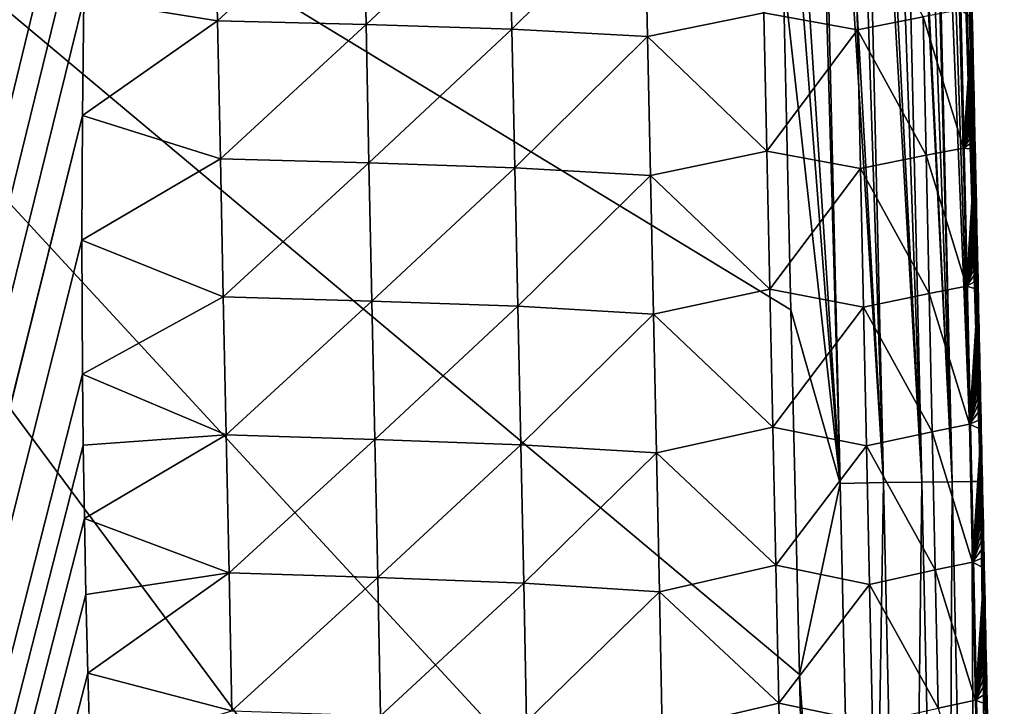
# Model space of a CAD drawing. Header units: metres. Extents: x -109 to 109, y -19 to 107.
# Tile 235 of 256: x 11.26 to 14.8, y 93.61 to 96.08. Entities that reach past the tile are written whole.
import ezdxf

# ---------------------------------------------------------------- set-up
doc = ezdxf.new("R2010")
doc.units = ezdxf.units.M
doc.layers.add('solid_21_412_310_XXX', color=7, linetype='CONTINUOUS')

msp = doc.modelspace()

# ---------------------------------------------------------------- linework, layer by layer
at = {"layer": 'solid_21_412_310_XXX'}
for points in [[(11.219064, 99.468155, -67.121727), (-0.000006, 49.658638, -66.675293), (11.267576, 99.312035, -67.120354)], [(11.267576, 99.312035, -67.120354), (-0.000006, 49.658638, -66.675293), (11.311779, 99.149033, -67.118919)], [(11.311779, 99.149033, -67.118919), (-0.000006, 49.658638, -66.675293), (11.351416, 98.977837, -67.117416)], [(11.351416, 98.977837, -67.117416), (-0.000006, 49.658638, -66.675293), (11.385991, 98.794167, -67.115791)], [(11.385991, 98.794167, -67.115791), (-0.000006, 49.658638, -66.675293), (11.41538, 98.594177, -67.114029)], [(11.41538, 98.594177, -67.114029), (-0.000006, 49.658638, -66.675293), (11.440434, 98.37249, -67.112068)], [(14.356915, 98.457626, -73.061302), (14.405308, 98.459267, -73.028885), (14.500121, 94.421448, -73.033714)], [(14.412626, 98.459511, -73.023277), (14.608457, 94.422836, -72.92086), (14.405308, 98.459267, -73.028885)], [(14.608457, 94.422836, -72.92086), (14.500121, 94.421448, -73.033714), (14.405308, 98.459267, -73.028885)], [(14.412626, 98.459511, -73.023277), (14.464406, 98.461258, -72.97683), (14.608457, 94.422836, -72.92086)], [(14.464406, 98.461258, -72.97683), (14.505022, 98.462601, -72.929276), (14.608457, 94.422836, -72.92086)], [(14.505022, 98.462601, -72.929276), (14.514491, 98.462914, -72.916283), (14.608457, 94.422836, -72.92086)], [(14.545331, 98.463921, -72.867058), (14.678985, 94.423347, -72.779556), (14.514491, 98.462914, -72.916283)], [(14.678985, 94.423347, -72.779556), (14.608457, 94.422836, -72.92086), (14.514491, 98.462914, -72.916283)], [(14.545331, 98.463921, -72.867058), (14.573784, 98.464828, -72.807686), (14.678985, 94.423347, -72.779556)], [(14.573784, 98.464828, -72.807686), (14.585801, 98.46521, -72.775665), (14.678985, 94.423347, -72.779556)], [(14.597045, 98.465546, -72.738876), (14.710406, 94.422966, -72.622253), (14.585801, 98.46521, -72.775665)], [(14.710406, 94.422966, -72.622253), (14.678985, 94.423347, -72.779556), (14.585801, 98.46521, -72.775665)], [(14.597045, 98.465546, -72.738876), (14.614485, 98.466034, -72.650246), (14.710406, 94.422966, -72.622253)], [(14.614485, 98.466034, -72.650246), (14.618196, 98.466118, -72.617935), (14.710406, 94.422966, -72.622253)], [(14.618196, 98.466118, -72.617935), (14.671808, 96.472099, -72.455215), (14.681239, 96.039566, -72.456047)], [(14.618196, 98.466118, -72.617935), (14.681239, 96.039566, -72.456047), (14.688473, 95.706955, -72.45665)], [(14.618196, 98.466118, -72.617935), (14.688473, 95.706955, -72.45665), (14.695846, 95.367271, -72.457268)], [(14.618196, 98.466118, -72.617935), (14.695846, 95.367271, -72.457268), (14.703363, 95.020073, -72.457893)], [(14.618196, 98.466118, -72.617935), (14.703363, 95.020073, -72.457893), (14.711032, 94.665131, -72.458534)], [(14.618196, 98.466118, -72.617935), (14.711032, 94.665131, -72.458534), (14.710406, 94.422966, -72.622253)], [(8.436023, 98.443626, -73.279732), (14.000624, 96.255402, -73.157135), (14.029204, 95.041046, -73.159386)], [(8.436023, 98.443626, -73.279732), (14.029204, 95.041046, -73.159386), (14.059771, 93.729622, -73.161606)], [(8.436023, 98.443626, -73.279732), (14.059771, 93.729622, -73.161606), (14.092522, 92.30851, -73.16378)], [(8.436023, 98.443626, -73.279732), (14.092522, 92.30851, -73.16378), (14.12765, 90.765053, -73.165901)], [(8.550676, 89.712807, -73.394035), (8.436023, 98.443626, -73.279732), (14.12765, 90.765053, -73.165901)], [(13.944818, 98.443382, -73.152603), (14.091239, 98.448471, -73.143845), (14.205925, 94.416756, -73.147697)], [(13.973662, 97.385345, -73.154884), (13.944818, 98.443382, -73.152603), (14.205925, 94.416756, -73.147697)], [(14.091239, 98.448471, -73.143845), (14.109984, 98.449127, -73.14164), (14.205925, 94.416756, -73.147697)], [(14.137055, 98.450066, -73.137794), (14.361806, 94.419327, -73.10994), (14.109984, 98.449127, -73.14164)], [(14.361806, 94.419327, -73.10994), (14.205925, 94.416756, -73.147697), (14.109984, 98.449127, -73.14164)], [(14.137055, 98.450066, -73.137794), (14.230105, 98.453278, -73.116943), (14.361806, 94.419327, -73.10994)], [(14.230105, 98.453278, -73.116943), (14.266706, 98.454536, -73.104553), (14.361806, 94.419327, -73.10994)], [(14.291855, 98.455399, -73.094421), (14.500121, 94.421448, -73.033714), (14.266706, 98.454536, -73.104553)], [(14.500121, 94.421448, -73.033714), (14.361806, 94.419327, -73.10994), (14.266706, 98.454536, -73.104553)], [(14.291855, 98.455399, -73.094421), (14.356915, 98.457626, -73.061302), (14.500121, 94.421448, -73.033714)], [(11.440434, 98.37249, -67.112068), (-0.000006, 49.658638, -66.675293), (11.461864, 98.128845, -67.109909)], [(11.461864, 98.128845, -67.109909), (-0.000006, 49.658638, -66.675293), (11.479255, 97.862335, -67.107552)], [(11.479255, 97.862335, -67.107552), (-0.000006, 49.658638, -66.675293), (11.491724, 97.571922, -67.104973)], [(11.491724, 97.571922, -67.104973), (-0.000006, 49.658638, -66.675293), (11.497374, 97.255409, -67.102165)], [(14.000624, 96.255402, -73.157135), (13.973662, 97.385345, -73.154884), (14.205925, 94.416756, -73.147697)], [(11.497374, 97.255409, -67.102165), (-0.000006, 49.658638, -66.675293), (11.497188, 96.91391, -67.099129)], [(11.497188, 96.91391, -67.099129), (-0.000006, 49.658638, -66.675293), (11.492494, 96.548004, -67.095879)], [(11.492494, 96.548004, -67.095879), (-0.000006, 49.658638, -66.675293), (11.486433, 96.157623, -67.092407)], [(11.486433, 96.157623, -67.092407), (11.966928, 96.080139, -67.126434), (11.956333, 96.576431, -67.130875)], [(12.490494, 96.56366, -67.260239), (11.956333, 96.576431, -67.130875), (11.966928, 96.080139, -67.126434)], [(12.501162, 96.066566, -67.255806), (12.490494, 96.56366, -67.260239), (11.966928, 96.080139, -67.126434)], [(13.01481, 96.547989, -67.491341), (12.490494, 96.56366, -67.260239), (12.501162, 96.066566, -67.255806)], [(13.025551, 96.050011, -67.486931), (13.01481, 96.547989, -67.491341), (12.501162, 96.066566, -67.255806)], [(13.502119, 96.522667, -67.820427), (13.01481, 96.547989, -67.491341), (13.025551, 96.050011, -67.486931)], [(13.512936, 96.023514, -67.816048), (13.502119, 96.522667, -67.820427), (13.025551, 96.050011, -67.486931)], [(13.931944, 96.109093, -68.233231), (13.502119, 96.522667, -67.820427), (13.512936, 96.023514, -67.816048)], [(14.267959, 96.048294, -68.716507), (14.257075, 96.547005, -68.720779), (13.931944, 96.109093, -68.233231)], [(14.503958, 96.094391, -69.23951), (14.257075, 96.547005, -68.720779), (14.267959, 96.048294, -68.716507)], [(14.671808, 96.472099, -72.455215), (14.681228, 96.088692, -70.294289), (14.681891, 96.058289, -70.294044)], [(14.681239, 96.039566, -72.456047), (14.671808, 96.472099, -72.455215), (14.681891, 96.058289, -70.294044)], [(14.029204, 95.041046, -73.159386), (14.000624, 96.255402, -73.157135), (14.205925, 94.416756, -73.147697)], [(11.486433, 96.157623, -67.092407), (-0.000006, 49.658638, -66.675293), (11.481724, 95.739777, -67.088692)], [(11.486433, 96.157623, -67.092407), (11.481724, 95.739777, -67.088692), (11.966928, 96.080139, -67.126434)], [(13.942744, 95.611992, -68.228951), (13.931944, 96.109093, -68.233231), (13.512936, 96.023514, -67.816048)], [(14.267959, 96.048294, -68.716507), (13.931944, 96.109093, -68.233231), (13.942744, 95.611992, -68.228951)], [(14.514834, 95.596558, -69.235359), (14.503958, 96.094391, -69.23951), (14.267959, 96.048294, -68.716507)], [(14.649276, 95.622223, -69.769691), (14.638408, 96.11927, -69.773766), (14.503958, 96.094391, -69.23951)], [(14.649276, 95.622223, -69.769691), (14.503958, 96.094391, -69.23951), (14.514834, 95.596558, -69.235359)], [(14.681228, 96.088692, -70.294289), (14.638408, 96.11927, -69.773766), (14.649276, 95.622223, -69.769691)], [(14.681891, 96.058289, -70.294044), (14.681228, 96.088692, -70.294289), (14.649276, 95.622223, -69.769691)], [(11.481724, 95.739777, -67.088692), (11.977464, 95.583733, -67.121994), (11.966928, 96.080139, -67.126434)], [(12.501162, 96.066566, -67.255806), (11.966928, 96.080139, -67.126434), (11.977464, 95.583733, -67.121994)], [(12.511782, 95.569252, -67.251381), (12.501162, 96.066566, -67.255806), (11.977464, 95.583733, -67.121994)], [(13.025551, 96.050011, -67.486931), (12.501162, 96.066566, -67.255806), (12.511782, 95.569252, -67.251381)], [(14.682559, 96.02774, -70.293793), (14.681891, 96.058289, -70.294044), (14.649276, 95.622223, -69.769691)], [(14.681239, 96.039566, -72.456047), (14.681891, 96.058289, -70.294044), (14.682559, 96.02774, -70.293793)], [(13.036258, 95.551743, -67.482529), (13.025551, 96.050011, -67.486931), (12.511782, 95.569252, -67.251381)], [(13.512936, 96.023514, -67.816048), (13.025551, 96.050011, -67.486931), (13.036258, 95.551743, -67.482529)], [(13.523729, 95.524048, -67.811684), (13.512936, 96.023514, -67.816048), (13.036258, 95.551743, -67.482529)], [(13.942744, 95.611992, -68.228951), (13.512936, 96.023514, -67.816048), (13.523729, 95.524048, -67.811684)], [(14.278839, 95.549126, -68.71228), (14.267959, 96.048294, -68.716507), (13.942744, 95.611992, -68.228951)], [(14.514834, 95.596558, -69.235359), (14.267959, 96.048294, -68.716507), (14.278839, 95.549126, -68.71228)], [(14.683229, 95.997047, -70.293549), (14.682559, 96.02774, -70.293793), (14.649276, 95.622223, -69.769691)], [(14.681239, 96.039566, -72.456047), (14.682559, 96.02774, -70.293793), (14.683229, 95.997047, -70.293549)], [(14.681239, 96.039566, -72.456047), (14.683229, 95.997047, -70.293549), (14.683904, 95.966209, -70.293297)], [(14.681239, 96.039566, -72.456047), (14.683904, 95.966209, -70.293297), (14.68458, 95.935234, -70.293045)], [(14.681239, 96.039566, -72.456047), (14.68458, 95.935234, -70.293045), (14.68526, 95.904114, -70.292793)], [(14.681239, 96.039566, -72.456047), (14.68526, 95.904114, -70.292793), (14.685942, 95.872856, -70.292542)], [(14.681239, 96.039566, -72.456047), (14.685942, 95.872856, -70.292542), (14.686627, 95.841454, -70.29229)], [(14.681239, 96.039566, -72.456047), (14.686627, 95.841454, -70.29229), (14.687316, 95.809906, -70.292038)], [(14.681239, 96.039566, -72.456047), (14.687316, 95.809906, -70.292038), (14.688007, 95.778236, -70.291779)], [(14.681239, 96.039566, -72.456047), (14.688007, 95.778236, -70.291779), (14.688702, 95.746437, -70.291527)], [(14.681239, 96.039566, -72.456047), (14.688702, 95.746437, -70.291527), (14.689399, 95.7145, -70.291275)], [(14.688473, 95.706955, -72.45665), (14.681239, 96.039566, -72.456047), (14.689399, 95.7145, -70.291275)], [(14.683904, 95.966209, -70.293297), (14.683229, 95.997047, -70.293549), (14.649276, 95.622223, -69.769691)], [(14.68458, 95.935234, -70.293045), (14.683904, 95.966209, -70.293297), (14.649276, 95.622223, -69.769691)], [(14.68526, 95.904114, -70.292793), (14.68458, 95.935234, -70.293045), (14.649276, 95.622223, -69.769691)], [(14.685942, 95.872856, -70.292542), (14.68526, 95.904114, -70.292793), (14.649276, 95.622223, -69.769691)], [(14.686627, 95.841454, -70.29229), (14.685942, 95.872856, -70.292542), (14.649276, 95.622223, -69.769691)], [(14.687316, 95.809906, -70.292038), (14.686627, 95.841454, -70.29229), (14.649276, 95.622223, -69.769691)], [(14.688007, 95.778236, -70.291779), (14.687316, 95.809906, -70.292038), (14.649276, 95.622223, -69.769691)], [(14.688702, 95.746437, -70.291527), (14.688007, 95.778236, -70.291779), (14.649276, 95.622223, -69.769691)], [(11.481724, 95.739777, -67.088692), (-0.000006, 49.658638, -66.675293), (11.479702, 95.291519, -67.084709)], [(11.481724, 95.739777, -67.088692), (11.479702, 95.291519, -67.084709), (11.977464, 95.583733, -67.121994)], [(14.689399, 95.7145, -70.291275), (14.688702, 95.746437, -70.291527), (14.649276, 95.622223, -69.769691)], [(14.690099, 95.682426, -70.291016), (14.689399, 95.7145, -70.291275), (14.649276, 95.622223, -69.769691)], [(14.688473, 95.706955, -72.45665), (14.689399, 95.7145, -70.291275), (14.690099, 95.682426, -70.291016)], [(14.688473, 95.706955, -72.45665), (14.690099, 95.682426, -70.291016), (14.690801, 95.650223, -70.290756)], [(14.688473, 95.706955, -72.45665), (14.690801, 95.650223, -70.290756), (14.691506, 95.617867, -70.290497)], [(14.688473, 95.706955, -72.45665), (14.691506, 95.617867, -70.290497), (14.692216, 95.585373, -70.290245)], [(14.688473, 95.706955, -72.45665), (14.692216, 95.585373, -70.290245), (14.692927, 95.552727, -70.289986)], [(14.688473, 95.706955, -72.45665), (14.692927, 95.552727, -70.289986), (14.693643, 95.519936, -70.289719)], [(14.688473, 95.706955, -72.45665), (14.693643, 95.519936, -70.289719), (14.694361, 95.486984, -70.289459)], [(14.688473, 95.706955, -72.45665), (14.694361, 95.486984, -70.289459), (14.695083, 95.45388, -70.2892)], [(14.688473, 95.706955, -72.45665), (14.695083, 95.45388, -70.2892), (14.695807, 95.420609, -70.288933)], [(14.688473, 95.706955, -72.45665), (14.695807, 95.420609, -70.288933), (14.696536, 95.387184, -70.288673)], [(14.695846, 95.367271, -72.457268), (14.688473, 95.706955, -72.45665), (14.696536, 95.387184, -70.288673)], [(14.690801, 95.650223, -70.290756), (14.690099, 95.682426, -70.291016), (14.649276, 95.622223, -69.769691)], [(14.691506, 95.617867, -70.290497), (14.690801, 95.650223, -70.290756), (14.649276, 95.622223, -69.769691)], [(13.953498, 95.115234, -68.224701), (13.942744, 95.611992, -68.228951), (13.523729, 95.524048, -67.811684)], [(14.278839, 95.549126, -68.71228), (13.942744, 95.611992, -68.228951), (13.953498, 95.115234, -68.224701)], [(14.525673, 95.099167, -69.231277), (14.514834, 95.596558, -69.235359), (14.278839, 95.549126, -68.71228)], [(14.660108, 95.12561, -69.765701), (14.649276, 95.622223, -69.769691), (14.514834, 95.596558, -69.235359)], [(14.660108, 95.12561, -69.765701), (14.514834, 95.596558, -69.235359), (14.525673, 95.099167, -69.231277)], [(14.691506, 95.617867, -70.290497), (14.649276, 95.622223, -69.769691), (14.660108, 95.12561, -69.765701)], [(14.692216, 95.585373, -70.290245), (14.691506, 95.617867, -70.290497), (14.660108, 95.12561, -69.765701)], [(11.479702, 95.291519, -67.084709), (11.987909, 95.087387, -67.117561), (11.977464, 95.583733, -67.121994)], [(12.511782, 95.569252, -67.251381), (11.977464, 95.583733, -67.121994), (11.987909, 95.087387, -67.117561)], [(12.522324, 95.072083, -67.246964), (12.511782, 95.569252, -67.251381), (11.987909, 95.087387, -67.117561)], [(13.036258, 95.551743, -67.482529), (12.511782, 95.569252, -67.251381), (12.522324, 95.072083, -67.246964)], [(14.692927, 95.552727, -70.289986), (14.692216, 95.585373, -70.290245), (14.660108, 95.12561, -69.765701)], [(13.046896, 95.053703, -67.478142), (13.036258, 95.551743, -67.482529), (12.522324, 95.072083, -67.246964)], [(13.523729, 95.524048, -67.811684), (13.036258, 95.551743, -67.482529), (13.046896, 95.053703, -67.478142)], [(13.534464, 95.024902, -67.80735), (13.523729, 95.524048, -67.811684), (13.046896, 95.053703, -67.478142)], [(13.953498, 95.115234, -68.224701), (13.523729, 95.524048, -67.811684), (13.534464, 95.024902, -67.80735)], [(14.289676, 95.050377, -68.708107), (14.278839, 95.549126, -68.71228), (13.953498, 95.115234, -68.224701)], [(14.525673, 95.099167, -69.231277), (14.278839, 95.549126, -68.71228), (14.289676, 95.050377, -68.708107)], [(14.693643, 95.519936, -70.289719), (14.692927, 95.552727, -70.289986), (14.660108, 95.12561, -69.765701)], [(14.694361, 95.486984, -70.289459), (14.693643, 95.519936, -70.289719), (14.660108, 95.12561, -69.765701)], [(14.695083, 95.45388, -70.2892), (14.694361, 95.486984, -70.289459), (14.660108, 95.12561, -69.765701)], [(14.695807, 95.420609, -70.288933), (14.695083, 95.45388, -70.2892), (14.660108, 95.12561, -69.765701)], [(14.696536, 95.387184, -70.288673), (14.695807, 95.420609, -70.288933), (14.660108, 95.12561, -69.765701)], [(14.697268, 95.353592, -70.288406), (14.696536, 95.387184, -70.288673), (14.660108, 95.12561, -69.765701)], [(14.695846, 95.367271, -72.457268), (14.696536, 95.387184, -70.288673), (14.697268, 95.353592, -70.288406)], [(14.698004, 95.319824, -70.288139), (14.697268, 95.353592, -70.288406), (14.660108, 95.12561, -69.765701)], [(14.695846, 95.367271, -72.457268), (14.697268, 95.353592, -70.288406), (14.698004, 95.319824, -70.288139)], [(14.695846, 95.367271, -72.457268), (14.698004, 95.319824, -70.288139), (14.698743, 95.285889, -70.28788)], [(14.695846, 95.367271, -72.457268), (14.698743, 95.285889, -70.28788), (14.699486, 95.251785, -70.287605)], [(14.695846, 95.367271, -72.457268), (14.699486, 95.251785, -70.287605), (14.700233, 95.217537, -70.287338)], [(14.695846, 95.367271, -72.457268), (14.700233, 95.217537, -70.287338), (14.700981, 95.183136, -70.287071)], [(14.695846, 95.367271, -72.457268), (14.700981, 95.183136, -70.287071), (14.701734, 95.14859, -70.286804)], [(14.695846, 95.367271, -72.457268), (14.701734, 95.14859, -70.286804), (14.702489, 95.113899, -70.28653)], [(14.695846, 95.367271, -72.457268), (14.702489, 95.113899, -70.28653), (14.703247, 95.079048, -70.286263)], [(14.695846, 95.367271, -72.457268), (14.703247, 95.079048, -70.286263), (14.704009, 95.044037, -70.285988)], [(14.703363, 95.020073, -72.457893), (14.695846, 95.367271, -72.457268), (14.704009, 95.044037, -70.285988)], [(14.698743, 95.285889, -70.28788), (14.698004, 95.319824, -70.288139), (14.660108, 95.12561, -69.765701)], [(11.479702, 95.291519, -67.084709), (-0.000006, 49.658638, -66.675293), (11.481399, 94.809296, -67.080429)], [(11.479702, 95.291519, -67.084709), (11.481399, 94.809296, -67.080429), (11.987909, 95.087387, -67.117561)], [(14.699486, 95.251785, -70.287605), (14.698743, 95.285889, -70.28788), (14.660108, 95.12561, -69.765701)], [(14.700233, 95.217537, -70.287338), (14.699486, 95.251785, -70.287605), (14.660108, 95.12561, -69.765701)], [(14.700981, 95.183136, -70.287071), (14.700233, 95.217537, -70.287338), (14.660108, 95.12561, -69.765701)], [(14.701734, 95.14859, -70.286804), (14.700981, 95.183136, -70.287071), (14.660108, 95.12561, -69.765701)], [(14.702489, 95.113899, -70.28653), (14.701734, 95.14859, -70.286804), (14.660108, 95.12561, -69.765701)], [(13.964206, 94.618767, -68.220482), (13.953498, 95.115234, -68.224701), (13.534464, 95.024902, -67.80735)], [(14.289676, 95.050377, -68.708107), (13.953498, 95.115234, -68.224701), (13.964206, 94.618767, -68.220482)], [(14.536476, 94.602127, -69.227257), (14.525673, 95.099167, -69.231277), (14.289676, 95.050377, -68.708107)], [(14.670906, 94.629387, -69.76178), (14.660108, 95.12561, -69.765701), (14.525673, 95.099167, -69.231277)], [(14.670906, 94.629387, -69.76178), (14.525673, 95.099167, -69.231277), (14.536476, 94.602127, -69.227257)], [(14.702489, 95.113899, -70.28653), (14.660108, 95.12561, -69.765701), (14.670906, 94.629387, -69.76178)], [(14.703247, 95.079048, -70.286263), (14.702489, 95.113899, -70.28653), (14.670906, 94.629387, -69.76178)], [(11.481399, 94.809296, -67.080429), (11.998267, 94.591095, -67.113129), (11.987909, 95.087387, -67.117561)], [(12.522324, 95.072083, -67.246964), (11.987909, 95.087387, -67.117561), (11.998267, 94.591095, -67.113129)], [(12.53279, 94.575043, -67.242546), (12.522324, 95.072083, -67.246964), (11.998267, 94.591095, -67.113129)], [(13.046896, 95.053703, -67.478142), (12.522324, 95.072083, -67.246964), (12.53279, 94.575043, -67.242546)], [(14.704009, 95.044037, -70.285988), (14.703247, 95.079048, -70.286263), (14.670906, 94.629387, -69.76178)], [(13.057471, 94.555847, -67.473763), (13.046896, 95.053703, -67.478142), (12.53279, 94.575043, -67.242546)], [(13.534464, 95.024902, -67.80735), (13.046896, 95.053703, -67.478142), (13.057471, 94.555847, -67.473763)], [(13.545145, 94.525978, -67.803032), (13.534464, 95.024902, -67.80735), (13.057471, 94.555847, -67.473763)], [(13.964206, 94.618767, -68.220482), (13.534464, 95.024902, -67.80735), (13.545145, 94.525978, -67.803032)], [(14.300475, 94.551949, -68.703979), (14.289676, 95.050377, -68.708107), (13.964206, 94.618767, -68.220482)], [(14.059771, 93.729622, -73.161606), (14.029204, 95.041046, -73.159386), (14.205925, 94.416756, -73.147697)], [(14.536476, 94.602127, -69.227257), (14.289676, 95.050377, -68.708107), (14.300475, 94.551949, -68.703979)], [(14.704775, 95.008873, -70.285713), (14.704009, 95.044037, -70.285988), (14.670906, 94.629387, -69.76178)], [(14.703363, 95.020073, -72.457893), (14.704009, 95.044037, -70.285988), (14.704775, 95.008873, -70.285713)], [(14.705544, 94.973534, -70.285439), (14.704775, 95.008873, -70.285713), (14.670906, 94.629387, -69.76178)], [(14.703363, 95.020073, -72.457893), (14.704775, 95.008873, -70.285713), (14.705544, 94.973534, -70.285439)], [(14.703363, 95.020073, -72.457893), (14.705544, 94.973534, -70.285439), (14.706316, 94.938034, -70.285164)], [(14.703363, 95.020073, -72.457893), (14.706316, 94.938034, -70.285164), (14.707091, 94.902359, -70.284889)], [(14.703363, 95.020073, -72.457893), (14.707091, 94.902359, -70.284889), (14.707871, 94.866508, -70.284615)], [(14.703363, 95.020073, -72.457893), (14.707871, 94.866508, -70.284615), (14.708655, 94.830475, -70.28434)], [(14.703363, 95.020073, -72.457893), (14.708655, 94.830475, -70.28434), (14.709442, 94.794266, -70.284058)], [(14.703363, 95.020073, -72.457893), (14.709442, 94.794266, -70.284058), (14.710234, 94.757866, -70.283783)], [(14.703363, 95.020073, -72.457893), (14.710234, 94.757866, -70.283783), (14.711029, 94.721283, -70.283501)], [(14.703363, 95.020073, -72.457893), (14.711029, 94.721283, -70.283501), (14.711828, 94.684502, -70.283218)], [(14.711032, 94.665131, -72.458534), (14.703363, 95.020073, -72.457893), (14.711828, 94.684502, -70.283218)], [(14.706316, 94.938034, -70.285164), (14.705544, 94.973534, -70.285439), (14.670906, 94.629387, -69.76178)], [(14.707091, 94.902359, -70.284889), (14.706316, 94.938034, -70.285164), (14.670906, 94.629387, -69.76178)], [(14.707871, 94.866508, -70.284615), (14.707091, 94.902359, -70.284889), (14.670906, 94.629387, -69.76178)], [(14.708655, 94.830475, -70.28434), (14.707871, 94.866508, -70.284615), (14.670906, 94.629387, -69.76178)], [(14.709442, 94.794266, -70.284058), (14.708655, 94.830475, -70.28434), (14.670906, 94.629387, -69.76178)], [(11.481399, 94.809296, -67.080429), (-0.000006, 49.658638, -66.675293), (11.484297, 94.554321, -67.078163)], [(11.481399, 94.809296, -67.080429), (11.484297, 94.554321, -67.078163), (11.998267, 94.591095, -67.113129)], [(14.710234, 94.757866, -70.283783), (14.709442, 94.794266, -70.284058), (14.670906, 94.629387, -69.76178)], [(14.711029, 94.721283, -70.283501), (14.710234, 94.757866, -70.283783), (14.670906, 94.629387, -69.76178)], [(14.711828, 94.684502, -70.283218), (14.711029, 94.721283, -70.283501), (14.670906, 94.629387, -69.76178)], [(14.712631, 94.64753, -70.282936), (14.711828, 94.684502, -70.283218), (14.670906, 94.629387, -69.76178)], [(14.711032, 94.665131, -72.458534), (14.711828, 94.684502, -70.283218), (14.712631, 94.64753, -70.282936)], [(14.713439, 94.610374, -70.282654), (14.712631, 94.64753, -70.282936), (14.670906, 94.629387, -69.76178)], [(14.710406, 94.422966, -72.622253), (14.711032, 94.665131, -72.458534), (14.718842, 94.302811, -72.459175)], [(14.711032, 94.665131, -72.458534), (14.712631, 94.64753, -70.282936), (14.713439, 94.610374, -70.282654)], [(14.711032, 94.665131, -72.458534), (14.713439, 94.610374, -70.282654), (14.71425, 94.573059, -70.282372)], [(14.711032, 94.665131, -72.458534), (14.71425, 94.573059, -70.282372), (14.715064, 94.535568, -70.282089)], [(14.711032, 94.665131, -72.458534), (14.715064, 94.535568, -70.282089), (14.715881, 94.497902, -70.281799)], [(14.711032, 94.665131, -72.458534), (14.715881, 94.497902, -70.281799), (14.716703, 94.460068, -70.281517)], [(14.711032, 94.665131, -72.458534), (14.716703, 94.460068, -70.281517), (14.717528, 94.42205, -70.281227)], [(14.711032, 94.665131, -72.458534), (14.717528, 94.42205, -70.281227), (14.718358, 94.383858, -70.280937)], [(14.711032, 94.665131, -72.458534), (14.718358, 94.383858, -70.280937), (14.719191, 94.345482, -70.280647)], [(14.711032, 94.665131, -72.458534), (14.719191, 94.345482, -70.280647), (14.720027, 94.306915, -70.280357)], [(14.718842, 94.302811, -72.459175), (14.711032, 94.665131, -72.458534), (14.720027, 94.306915, -70.280357)], [(13.974878, 94.122421, -68.216301), (13.964206, 94.618767, -68.220482), (13.545145, 94.525978, -67.803032)], [(14.300475, 94.551949, -68.703979), (13.964206, 94.618767, -68.220482), (13.974878, 94.122421, -68.216301)], [(14.547254, 94.105217, -69.223297), (14.536476, 94.602127, -69.227257), (14.300475, 94.551949, -68.703979)], [(14.681678, 94.133316, -69.757942), (14.670906, 94.629387, -69.76178), (14.536476, 94.602127, -69.227257)], [(14.681678, 94.133316, -69.757942), (14.536476, 94.602127, -69.227257), (14.547254, 94.105217, -69.223297)], [(14.713439, 94.610374, -70.282654), (14.670906, 94.629387, -69.76178), (14.681678, 94.133316, -69.757942)], [(14.71425, 94.573059, -70.282372), (14.713439, 94.610374, -70.282654), (14.681678, 94.133316, -69.757942)], [(11.484297, 94.554321, -67.078163), (11.488584, 94.2901, -67.075821), (11.998267, 94.591095, -67.113129)], [(11.488584, 94.2901, -67.075821), (12.008544, 94.094833, -67.108696), (11.998267, 94.591095, -67.113129)], [(12.53279, 94.575043, -67.242546), (11.998267, 94.591095, -67.113129), (12.008544, 94.094833, -67.108696)], [(12.543188, 94.078033, -67.238136), (12.53279, 94.575043, -67.242546), (12.008544, 94.094833, -67.108696)], [(13.057471, 94.555847, -67.473763), (12.53279, 94.575043, -67.242546), (12.543188, 94.078033, -67.238136)], [(14.715064, 94.535568, -70.282089), (14.71425, 94.573059, -70.282372), (14.681678, 94.133316, -69.757942)], [(11.484297, 94.554321, -67.078163), (-0.000006, 49.658638, -66.675293), (11.488584, 94.2901, -67.075821)], [(13.06799, 94.058044, -67.469398), (13.057471, 94.555847, -67.473763), (12.543188, 94.078033, -67.238136)], [(13.545145, 94.525978, -67.803032), (13.057471, 94.555847, -67.473763), (13.06799, 94.058044, -67.469398)], [(14.311246, 94.053612, -68.69989), (14.300475, 94.551949, -68.703979), (13.974878, 94.122421, -68.216301)], [(14.547254, 94.105217, -69.223297), (14.300475, 94.551949, -68.703979), (14.311246, 94.053612, -68.69989)], [(14.715881, 94.497902, -70.281799), (14.715064, 94.535568, -70.282089), (14.681678, 94.133316, -69.757942)], [(13.555783, 94.027115, -67.798737), (13.545145, 94.525978, -67.803032), (13.06799, 94.058044, -67.469398)], [(13.974878, 94.122421, -68.216301), (13.545145, 94.525978, -67.803032), (13.555783, 94.027115, -67.798737)], [(14.716703, 94.460068, -70.281517), (14.715881, 94.497902, -70.281799), (14.681678, 94.133316, -69.757942)], [(14.717528, 94.42205, -70.281227), (14.716703, 94.460068, -70.281517), (14.681678, 94.133316, -69.757942)], [(14.678985, 94.423347, -72.779556), (14.695766, 90.38958, -72.925041), (14.608457, 94.422836, -72.92086)], [(14.678985, 94.423347, -72.779556), (14.76526, 90.389252, -72.784569), (14.695766, 90.38958, -72.925041)], [(14.710406, 94.422966, -72.622253), (14.76526, 90.389252, -72.784569), (14.678985, 94.423347, -72.779556)], [(14.710406, 94.422966, -72.622253), (14.718842, 94.302811, -72.459175), (14.726798, 93.932777, -72.459824)], [(14.710406, 94.422966, -72.622253), (14.726798, 93.932777, -72.459824), (14.73491, 93.554619, -72.460487)], [(14.710406, 94.422966, -72.622253), (14.73491, 93.554619, -72.460487), (14.743177, 93.168243, -72.461151)], [(14.710406, 94.422966, -72.622253), (14.743177, 93.168243, -72.461151), (14.751592, 92.773933, -72.46183)], [(14.710406, 94.422966, -72.622253), (14.751592, 92.773933, -72.46183), (14.760161, 92.371292, -72.462509)], [(14.710406, 94.422966, -72.622253), (14.760161, 92.371292, -72.462509), (14.768893, 91.959915, -72.463203)], [(14.710406, 94.422966, -72.622253), (14.768893, 91.959915, -72.463203), (14.777783, 91.539909, -72.463905)], [(14.710406, 94.422966, -72.622253), (14.777783, 91.539909, -72.463905), (14.786827, 91.111389, -72.464607)], [(14.710406, 94.422966, -72.622253), (14.786827, 91.111389, -72.464607), (14.796033, 90.673927, -72.465324)], [(14.710406, 94.422966, -72.622253), (14.796033, 90.673927, -72.465324), (14.796218, 90.3881, -72.628189)], [(14.710406, 94.422966, -72.622253), (14.796218, 90.3881, -72.628189), (14.76526, 90.389252, -72.784569)], [(14.059771, 93.729622, -73.161606), (14.205925, 94.416756, -73.147697), (14.297296, 90.386314, -73.152489)], [(14.361806, 94.419327, -73.10994), (14.297296, 90.386314, -73.152489), (14.205925, 94.416756, -73.147697)], [(14.361806, 94.419327, -73.10994), (14.451952, 90.387917, -73.113838), (14.297296, 90.386314, -73.152489)], [(14.500121, 94.421448, -73.033714), (14.451952, 90.387917, -73.113838), (14.361806, 94.419327, -73.10994)], [(14.500121, 94.421448, -73.033714), (14.588818, 90.389091, -73.037445), (14.451952, 90.387917, -73.113838)], [(14.608457, 94.422836, -72.92086), (14.588818, 90.389091, -73.037445), (14.500121, 94.421448, -73.033714)], [(14.608457, 94.422836, -72.92086), (14.695766, 90.38958, -72.925041), (14.588818, 90.389091, -73.037445)], [(14.718358, 94.383858, -70.280937), (14.717528, 94.42205, -70.281227), (14.681678, 94.133316, -69.757942)], [(14.719191, 94.345482, -70.280647), (14.718358, 94.383858, -70.280937), (14.681678, 94.133316, -69.757942)], [(14.720027, 94.306915, -70.280357), (14.719191, 94.345482, -70.280647), (14.681678, 94.133316, -69.757942)], [(11.488584, 94.2901, -67.075821), (-0.000006, 49.658638, -66.675293), (11.494101, 94.016693, -67.073387)], [(11.488584, 94.2901, -67.075821), (11.494101, 94.016693, -67.073387), (12.008544, 94.094833, -67.108696)], [(14.720868, 94.268166, -70.280067), (14.720027, 94.306915, -70.280357), (14.681678, 94.133316, -69.757942)], [(14.718842, 94.302811, -72.459175), (14.720027, 94.306915, -70.280357), (14.720868, 94.268166, -70.280067)], [(14.718842, 94.302811, -72.459175), (14.720868, 94.268166, -70.280067), (14.721713, 94.229225, -70.279778)], [(14.718842, 94.302811, -72.459175), (14.721713, 94.229225, -70.279778), (14.722562, 94.190086, -70.279488)], [(14.718842, 94.302811, -72.459175), (14.722562, 94.190086, -70.279488), (14.723414, 94.150757, -70.27919)], [(14.718842, 94.302811, -72.459175), (14.723414, 94.150757, -70.27919), (14.724272, 94.111229, -70.2789)], [(14.718842, 94.302811, -72.459175), (14.724272, 94.111229, -70.2789), (14.725133, 94.071503, -70.278603)], [(14.718842, 94.302811, -72.459175), (14.725133, 94.071503, -70.278603), (14.725999, 94.03157, -70.278305)], [(14.718842, 94.302811, -72.459175), (14.725999, 94.03157, -70.278305), (14.726869, 93.991432, -70.278008)], [(14.718842, 94.302811, -72.459175), (14.726869, 93.991432, -70.278008), (14.727742, 93.951088, -70.27771)], [(14.726798, 93.932777, -72.459824), (14.718842, 94.302811, -72.459175), (14.727742, 93.951088, -70.27771)], [(14.721713, 94.229225, -70.279778), (14.720868, 94.268166, -70.280067), (14.681678, 94.133316, -69.757942)], [(14.722562, 94.190086, -70.279488), (14.721713, 94.229225, -70.279778), (14.681678, 94.133316, -69.757942)], [(14.723414, 94.150757, -70.27919), (14.722562, 94.190086, -70.279488), (14.681678, 94.133316, -69.757942)], [(14.724272, 94.111229, -70.2789), (14.723414, 94.150757, -70.27919), (14.681678, 94.133316, -69.757942)], [(13.985522, 93.626007, -68.212151), (13.974878, 94.122421, -68.216301), (13.555783, 94.027115, -67.798737)], [(14.311246, 94.053612, -68.69989), (13.974878, 94.122421, -68.216301), (13.985522, 93.626007, -68.212151)], [(14.558015, 93.608223, -69.219398), (14.547254, 94.105217, -69.223297), (14.311246, 94.053612, -68.69989)], [(14.692433, 93.637161, -69.754166), (14.681678, 94.133316, -69.757942), (14.547254, 94.105217, -69.223297)], [(14.692433, 93.637161, -69.754166), (14.547254, 94.105217, -69.223297), (14.558015, 93.608223, -69.219398)], [(14.724272, 94.111229, -70.2789), (14.681678, 94.133316, -69.757942), (14.692433, 93.637161, -69.754166)], [(14.725133, 94.071503, -70.278603), (14.724272, 94.111229, -70.2789), (14.692433, 93.637161, -69.754166)], [(11.494101, 94.016693, -67.073387), (11.500851, 93.734154, -67.070885), (12.008544, 94.094833, -67.108696)], [(11.500851, 93.734154, -67.070885), (12.018746, 93.598557, -67.104263), (12.008544, 94.094833, -67.108696)], [(12.543188, 94.078033, -67.238136), (12.008544, 94.094833, -67.108696), (12.018746, 93.598557, -67.104263)], [(12.553525, 93.581001, -67.233727), (12.543188, 94.078033, -67.238136), (12.018746, 93.598557, -67.104263)], [(13.06799, 94.058044, -67.469398), (12.543188, 94.078033, -67.238136), (12.553525, 93.581001, -67.233727)], [(14.725999, 94.03157, -70.278305), (14.725133, 94.071503, -70.278603), (14.692433, 93.637161, -69.754166)], [(13.078462, 93.560188, -67.46505), (13.06799, 94.058044, -67.469398), (12.553525, 93.581001, -67.233727)], [(13.555783, 94.027115, -67.798737), (13.06799, 94.058044, -67.469398), (13.078462, 93.560188, -67.46505)], [(14.321997, 93.555183, -68.695854), (14.311246, 94.053612, -68.69989), (13.985522, 93.626007, -68.212151)], [(14.558015, 93.608223, -69.219398), (14.311246, 94.053612, -68.69989), (14.321997, 93.555183, -68.695854)], [(11.494101, 94.016693, -67.073387), (-0.000006, 49.658638, -66.675293), (11.500851, 93.734154, -67.070885)], [(13.566384, 93.528183, -67.794464), (13.555783, 94.027115, -67.798737), (13.078462, 93.560188, -67.46505)], [(13.985522, 93.626007, -68.212151), (13.555783, 94.027115, -67.798737), (13.566384, 93.528183, -67.794464)], [(14.726869, 93.991432, -70.278008), (14.725999, 94.03157, -70.278305), (14.692433, 93.637161, -69.754166)], [(14.727742, 93.951088, -70.27771), (14.726869, 93.991432, -70.278008), (14.692433, 93.637161, -69.754166)], [(14.728621, 93.910568, -70.277412), (14.727742, 93.951088, -70.27771), (14.692433, 93.637161, -69.754166)], [(14.726798, 93.932777, -72.459824), (14.727742, 93.951088, -70.27771), (14.728621, 93.910568, -70.277412)], [(14.726798, 93.932777, -72.459824), (14.728621, 93.910568, -70.277412), (14.729502, 93.869858, -70.277115)], [(14.726798, 93.932777, -72.459824), (14.729502, 93.869858, -70.277115), (14.730388, 93.828964, -70.27681)], [(14.726798, 93.932777, -72.459824), (14.730388, 93.828964, -70.27681), (14.731277, 93.787872, -70.276512)], [(14.726798, 93.932777, -72.459824), (14.731277, 93.787872, -70.276512), (14.732171, 93.746597, -70.276207)], [(14.726798, 93.932777, -72.459824), (14.732171, 93.746597, -70.276207), (14.733069, 93.705116, -70.275902)], [(14.726798, 93.932777, -72.459824), (14.733069, 93.705116, -70.275902), (14.733971, 93.663452, -70.275604)], [(14.726798, 93.932777, -72.459824), (14.733971, 93.663452, -70.275604), (14.734877, 93.621582, -70.275299)], [(14.726798, 93.932777, -72.459824), (14.734877, 93.621582, -70.275299), (14.735787, 93.579514, -70.274986)], [(14.73491, 93.554619, -72.460487), (14.726798, 93.932777, -72.459824), (14.735787, 93.579514, -70.274986)], [(14.729502, 93.869858, -70.277115), (14.728621, 93.910568, -70.277412), (14.692433, 93.637161, -69.754166)], [(14.730388, 93.828964, -70.27681), (14.729502, 93.869858, -70.277115), (14.692433, 93.637161, -69.754166)], [(14.731277, 93.787872, -70.276512), (14.730388, 93.828964, -70.27681), (14.692433, 93.637161, -69.754166)], [(14.732171, 93.746597, -70.276207), (14.731277, 93.787872, -70.276512), (14.692433, 93.637161, -69.754166)], [(11.500851, 93.734154, -67.070885), (-0.000006, 49.658638, -66.675293), (11.50884, 93.442451, -67.068291)], [(11.500851, 93.734154, -67.070885), (11.50884, 93.442451, -67.068291), (12.018746, 93.598557, -67.104263)], [(14.092522, 92.30851, -73.16378), (14.059771, 93.729622, -73.161606), (14.297296, 90.386314, -73.152489)], [(14.733069, 93.705116, -70.275902), (14.732171, 93.746597, -70.276207), (14.692433, 93.637161, -69.754166)], [(14.733971, 93.663452, -70.275604), (14.733069, 93.705116, -70.275902), (14.692433, 93.637161, -69.754166)], [(14.734877, 93.621582, -70.275299), (14.733971, 93.663452, -70.275604), (14.692433, 93.637161, -69.754166)], [(13.996144, 93.129425, -68.208031), (13.985522, 93.626007, -68.212151), (13.566384, 93.528183, -67.794464)], [(14.321997, 93.555183, -68.695854), (13.985522, 93.626007, -68.212151), (13.996144, 93.129425, -68.208031)], [(14.703176, 93.140793, -69.750465), (14.692433, 93.637161, -69.754166), (14.558015, 93.608223, -69.219398)], [(14.734877, 93.621582, -70.275299), (14.692433, 93.637161, -69.754166), (14.703176, 93.140793, -69.750465)], [(14.735787, 93.579514, -70.274986), (14.734877, 93.621582, -70.275299), (14.703176, 93.140793, -69.750465)]]:
    msp.add_3dface(points, dxfattribs=at)

doc.saveas('drawing.dxf')
